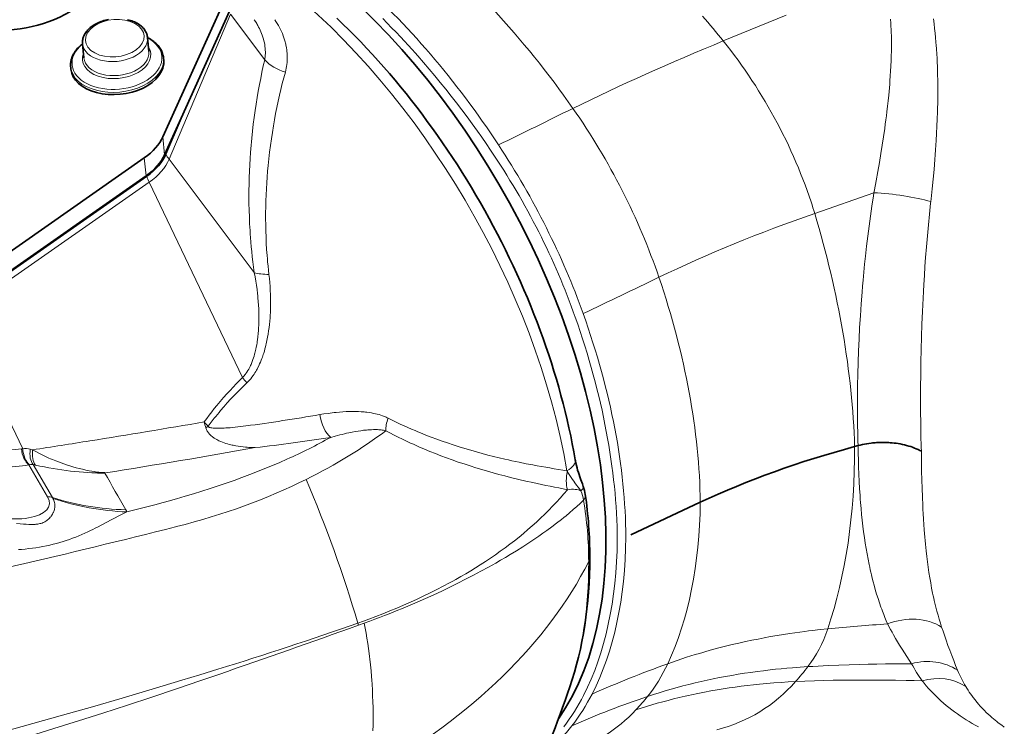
# Model space of a CAD drawing. Extents: x -672 to 7836, y -4841 to 1047.
# Tile 51 of 80: x 4698 to 4803, y -4335 to -4259. Entities that reach past the tile are written whole.
import ezdxf

# ---------------------------------------------------------------- set-up
doc = ezdxf.new("R2010")
doc.units = 0

msp = doc.modelspace()

# ---------------------------------------------------------------- linework, layer by layer
at = {"color": 7, "lineweight": 35}
for p, q in [((4719.891113, -4256.598633), (4712.949219, -4271.952148)), ((4720.076172, -4258.521973), (4714.899902, -4269.969727)), ((4711.401367, -4261.385742), (4711.306641, -4261.335938)), ((4711.307617, -4261.337891), (4711.452148, -4262.845215)), ((4704.339355, -4262.007324), (4704.484375, -4263.514648)), ((4713.025391, -4263.53418), (4713.04834, -4263.771484)), ((4703.071289, -4264.490234), (4703.09375, -4264.728027)), ((4714.899902, -4269.969727), (4713.134277, -4273.875488)), ((4713.278809, -4273.798828), (4714.899902, -4269.969727)), ((4710.956543, -4274.209961), (4690.562988, -4288.459473)), ((4711.141113, -4276.133301), (4690.747559, -4290.382813)), ((4690.825195, -4290.427734), (4711.21875, -4276.178223)), ((4787.062012, -4305.124512), (4787.434082, -4305.024414)), ((4757.145508, -4306.652832), (4757.125, -4306.538574)), ((4770.525879, -4311.090332), (4763.088379, -4314.567383))]:
    msp.add_line(p, q, dxfattribs=at)
at = {"color": 7, "lineweight": 13}
for p, q in [((4713.61084, -4274.367676), (4720.18457, -4258.84375)), ((4720.18457, -4258.84375), (4723.86084, -4263.729004)), ((4772.984863, -4261.70459), (4779.736328, -4258.941895)), ((4712.949219, -4271.952148), (4713.134277, -4273.875488)), ((4710.956543, -4274.209961), (4711.141113, -4276.133301)), ((4713.61084, -4274.367676), (4722.744629, -4286.505859)), ((4711.477051, -4276.833008), (4691.083008, -4291.08252)), ((4711.477051, -4276.833008), (4721.496094, -4297.717285)), ((4782.78125, -4280.161133), (4789.119141, -4277.949707)), ((4691.083008, -4291.08252), (4697.928711, -4305.351563)), ((4717.54834, -4303.114258), (4717.786621, -4302.956543)), ((4698.741211, -4305.407715), (4698.992676, -4305.466309)), ((4698.665039, -4307.063965), (4698.596191, -4307.086426)), ((4700.599121, -4310.492188), (4698.596191, -4307.086426)), ((4699.039063, -4307.037109), (4701.122559, -4310.57959)), ((4699.039063, -4307.037109), (4699.309082, -4307.101563)), ((4706.790039, -4307.941406), (4706.719238, -4307.952637)), ((4756.240234, -4307.716797), (4756.288086, -4307.802734)), ((4701.122559, -4310.57959), (4701.176758, -4310.677246)), ((4712.496094, -4311.23584), (4712.582031, -4311.212891)), ((4714.307617, -4313.716797), (4714.394043, -4313.695313)), ((4734.441406, -4323.808105), (4733.833496, -4324.023926)), ((4733.833496, -4324.023926), (4733.827637, -4324.025879)), ((4733.896973, -4324.254883), (4733.891113, -4324.256836)), ((4734.505371, -4324.035645), (4733.896973, -4324.254883))]:
    msp.add_line(p, q, dxfattribs=at)
at = {"color": 7, "lineweight": 35}
for points in [[(4707.129395, -4259.400879), (4706.961426, -4259.435547), (4706.79541, -4259.475098), (4706.609375, -4259.526855), (4706.464844, -4259.572266), (4706.328125, -4259.620117), (4706.158691, -4259.686523), (4706.008301, -4259.751953), (4705.862305, -4259.822266), (4705.720703, -4259.896973), (4705.583984, -4259.976563), (4705.495605, -4260.032227), (4705.380859, -4260.109863), (4705.270508, -4260.191406), (4705.168457, -4260.273438), (4705.056641, -4260.371582), (4704.95166, -4260.473633), (4704.885742, -4260.543457), (4704.834961, -4260.600586), (4704.751465, -4260.703125), (4704.685059, -4260.793945), (4704.621582, -4260.890625), (4704.561035, -4260.994141), (4704.505859, -4261.103027), (4704.47998, -4261.159668), (4704.456543, -4261.216309), (4704.435059, -4261.273438), (4704.415527, -4261.331055), (4704.383301, -4261.442871), (4704.360352, -4261.548828), (4704.344238, -4261.65332), (4704.338867, -4261.705566), (4704.333984, -4261.774902), (4704.33252, -4261.885254), (4704.335938, -4261.966797), (4704.339355, -4262.007324)], [(4710.141602, -4259.78125), (4710.047852, -4259.732422), (4709.912109, -4259.668457), (4709.771973, -4259.609375), (4709.625, -4259.554688), (4709.473633, -4259.505371), (4709.318359, -4259.461426), (4709.160156, -4259.422852)], [(4731.603027, -4259.270508), (4732.246094, -4259.888672), (4732.884766, -4260.51709), (4733.519043, -4261.15625), (4734.148438, -4261.805176), (4734.773438, -4262.464355), (4735.393066, -4263.132813), (4736.007813, -4263.811035), (4736.617188, -4264.498047), (4737.220703, -4265.194824), (4737.818848, -4265.899902), (4738.411621, -4266.614258), (4738.997559, -4267.336426), (4739.578125, -4268.067383), (4740.151855, -4268.805664), (4740.719238, -4269.552734), (4741.279785, -4270.306641), (4741.833984, -4271.067871), (4742.380859, -4271.836914), (4742.920898, -4272.612305), (4743.453125, -4273.394531), (4743.978516, -4274.183105), (4744.496094, -4274.978027), (4745.005859, -4275.778809), (4745.507813, -4276.585449), (4746.001465, -4277.397461), (4746.487305, -4278.214844), (4746.964844, -4279.037109), (4747.433594, -4279.864258), (4747.894043, -4280.696289), (4748.345703, -4281.532227), (4748.788574, -4282.372559), (4749.222168, -4283.216309), (4749.646973, -4284.063965), (4750.0625, -4284.915039), (4750.468262, -4285.768555), (4750.865234, -4286.625488), (4751.251953, -4287.484863), (4751.629395, -4288.34668), (4751.996582, -4289.210449), (4752.354004, -4290.076172), (4752.70166, -4290.942871), (4753.038574, -4291.811523), (4753.365723, -4292.681152), (4753.682129, -4293.551758), (4753.988281, -4294.422363), (4754.283691, -4295.293945), (4754.568848, -4296.165039), (4754.842773, -4297.036621), (4755.105957, -4297.907227), (4755.358398, -4298.777344), (4755.600098, -4299.646484), (4755.830078, -4300.514648), (4756.049316, -4301.381348), (4756.257324, -4302.246582), (4756.453613, -4303.109863), (4756.638672, -4303.970703), (4756.8125, -4304.829102), (4756.974609, -4305.685547), (4757.125, -4306.538574)], [(4711.307617, -4261.337891), (4711.295898, -4261.246094), (4711.279297, -4261.154785), (4711.266113, -4261.098145), (4711.250977, -4261.041504), (4711.233887, -4260.98584), (4711.214844, -4260.930664), (4711.193848, -4260.876465), (4711.152344, -4260.782227), (4711.101563, -4260.683594), (4711.068359, -4260.625977), (4711.032715, -4260.569336), (4710.965332, -4260.472656), (4710.893555, -4260.380859), (4710.850586, -4260.331543), (4710.806152, -4260.282715), (4710.724121, -4260.200195), (4710.649902, -4260.132324), (4710.543457, -4260.043945), (4710.434082, -4259.962402), (4710.3125, -4259.881348), (4710.185547, -4259.805664), (4710.141602, -4259.78125)], [(4713.025391, -4263.53418), (4713.009766, -4263.409668), (4712.987305, -4263.286133), (4712.959961, -4263.172852), (4712.925781, -4263.058594), (4712.885742, -4262.945801), (4712.839355, -4262.833984), (4712.790527, -4262.730469), (4712.724609, -4262.608398), (4712.651367, -4262.48877), (4712.598633, -4262.410645), (4712.521973, -4262.307129), (4712.433594, -4262.19873), (4712.338867, -4262.093262), (4712.272461, -4262.024902), (4712.179199, -4261.935059), (4712.081055, -4261.848145), (4711.978027, -4261.763672), (4711.870605, -4261.681641), (4711.759277, -4261.603027), (4711.643555, -4261.527832), (4711.524414, -4261.455078), (4711.401367, -4261.385742)], [(4704.338867, -4262.006348), (4704.224121, -4262.099121), (4704.115234, -4262.193359), (4704.01123, -4262.290527), (4703.911621, -4262.389648), (4703.818359, -4262.489258), (4703.73877, -4262.580078), (4703.661621, -4262.675293), (4703.569824, -4262.797363), (4703.483887, -4262.924805), (4703.435547, -4263.001465), (4703.391602, -4263.077637), (4703.349609, -4263.155273), (4703.311523, -4263.22998), (4703.277344, -4263.304199), (4703.243652, -4263.382324), (4703.211426, -4263.464844), (4703.182129, -4263.547363), (4703.155762, -4263.631836), (4703.135742, -4263.705566), (4703.118164, -4263.777832), (4703.102539, -4263.850586), (4703.089844, -4263.923828), (4703.079102, -4263.99707), (4703.066895, -4264.123047), (4703.062012, -4264.217773), (4703.061523, -4264.320801), (4703.066406, -4264.434082), (4703.071289, -4264.490234)], [(4787.435059, -4305.024414), (4787.661133, -4304.965332), (4787.890625, -4304.912109), (4788.122559, -4304.864258), (4788.356445, -4304.821777), (4788.592773, -4304.784668), (4788.830566, -4304.753418), (4788.973633, -4304.737305), (4789.117188, -4304.723145), (4789.261719, -4304.710938), (4789.406738, -4304.700684), (4789.696289, -4304.686035), (4789.986816, -4304.679199), (4790.276855, -4304.680664), (4790.422363, -4304.68457), (4790.567871, -4304.689941), (4790.711914, -4304.697754), (4790.855469, -4304.707031), (4791.071289, -4304.725098), (4791.285645, -4304.748047), (4791.499023, -4304.774902), (4791.710938, -4304.806641), (4791.944336, -4304.847168), (4792.174805, -4304.893066), (4792.40332, -4304.944336), (4792.62793, -4305.001953), (4792.849609, -4305.064453), (4793.067383, -4305.132813), (4793.269531, -4305.202637), (4793.467773, -4305.277344), (4793.661621, -4305.357422), (4793.851074, -4305.442383), (4794.035156, -4305.532227), (4794.213379, -4305.626953)], [(4757.994141, -4309.390625), (4757.888672, -4309.104004), (4757.735352, -4308.687988), (4757.615723, -4308.353516), (4757.536621, -4308.121582), (4757.459473, -4307.883301), (4757.385254, -4307.640625), (4757.315918, -4307.39502), (4757.251953, -4307.146973), (4757.194824, -4306.898926), (4757.145508, -4306.652832)], [(4748.215332, -4352.562012), (4748.375977, -4352.11084), (4748.539551, -4351.660156), (4748.711914, -4351.191895), (4748.886719, -4350.724609), (4749.254883, -4349.756348), (4749.643066, -4348.754883), (4750.049805, -4347.721191), (4750.473145, -4346.65625), (4750.912109, -4345.560547), (4751.8125, -4343.319824), (4752.269531, -4342.178711), (4752.800781, -4340.845215), (4753.338867, -4339.482422), (4753.880859, -4338.092773), (4754.423828, -4336.678223), (4754.695801, -4335.960449), (4754.965332, -4335.241699), (4755.235352, -4334.514648), (4755.502441, -4333.786133), (4755.769043, -4333.050781), (4756.032715, -4332.314453), (4756.294922, -4331.571777), (4756.554199, -4330.828125)]]:
    msp.add_lwpolyline(points, dxfattribs=at)
at = {"color": 7, "lineweight": 13}
for points in [[(4722.731445, -4259.424805), (4722.868164, -4259.627441), (4722.997559, -4259.833984), (4723.05957, -4259.937988), (4723.119141, -4260.042969), (4723.210938, -4260.211914), (4723.297852, -4260.382324), (4723.378906, -4260.554199), (4723.455078, -4260.727051), (4723.525879, -4260.901367), (4723.599121, -4261.097656), (4723.665039, -4261.29541), (4723.724121, -4261.493652), (4723.775391, -4261.691895), (4723.819824, -4261.890137), (4723.856934, -4262.088379), (4723.88623, -4262.286133), (4723.908203, -4262.482422), (4723.922363, -4262.678711), (4723.928711, -4262.873047), (4723.927734, -4263.047363), (4723.92041, -4263.220703), (4723.907227, -4263.39209), (4723.887207, -4263.561523), (4723.86084, -4263.729004)], [(4724.927246, -4259.425781), (4725.066406, -4259.630371), (4725.19873, -4259.837891), (4725.324219, -4260.048828), (4725.441895, -4260.262207), (4725.552734, -4260.478027), (4725.655762, -4260.695801), (4725.750977, -4260.915527), (4725.838379, -4261.137207), (4725.918457, -4261.360352), (4725.990234, -4261.584961), (4726.054199, -4261.810547), (4726.083496, -4261.923828), (4726.110352, -4262.037109), (4726.135254, -4262.150391), (4726.158203, -4262.26416), (4726.191895, -4262.453613), (4726.219727, -4262.642578), (4726.241699, -4262.832031), (4726.258301, -4263.021484), (4726.269043, -4263.209961), (4726.274414, -4263.398438), (4726.272949, -4263.606934), (4726.265137, -4263.814453), (4726.249512, -4264.020508), (4726.227539, -4264.225586), (4726.198242, -4264.428711), (4726.161621, -4264.630371), (4726.118652, -4264.82959), (4726.068359, -4265.027344)], [(4736.49707, -4259.307129), (4736.978516, -4259.790527), (4737.457031, -4260.27832), (4737.933105, -4260.771484), (4738.405762, -4261.269531), (4738.82373, -4261.71582), (4739.239258, -4262.166504), (4739.652832, -4262.620605), (4739.960938, -4262.963379), (4740.268066, -4263.308105), (4740.87793, -4264.003906), (4741.482422, -4264.707031), (4742.081055, -4265.417969), (4742.673828, -4266.13623), (4743.260742, -4266.861816), (4743.841309, -4267.594238), (4744.416016, -4268.333496), (4744.984375, -4269.079102), (4745.546387, -4269.831055), (4746.101563, -4270.589844), (4746.650391, -4271.354004), (4747.118164, -4272.017578), (4747.58252, -4272.6875), (4748.058594, -4273.386719)], [(4790.903809, -4259.36084), (4790.93457, -4259.780273), (4790.955566, -4260.131836), (4790.972656, -4260.485352), (4790.986328, -4260.839844), (4790.993652, -4261.106934), (4790.999512, -4261.375), (4791.004395, -4261.776367), (4791.004883, -4262.179199), (4791.001953, -4262.583008), (4790.99707, -4262.887207), (4790.989746, -4263.191895), (4790.969727, -4263.803223), (4790.942383, -4264.416504), (4790.914063, -4264.929688), (4790.881348, -4265.443359), (4790.84375, -4265.958496), (4790.813477, -4266.341797), (4790.780762, -4266.725586), (4790.745117, -4267.117188), (4790.707031, -4267.509766), (4790.646484, -4268.100586), (4790.581543, -4268.691895), (4790.511719, -4269.28418), (4790.458984, -4269.716797), (4790.40332, -4270.149414), (4790.342773, -4270.606934), (4790.280273, -4271.064941), (4790.152344, -4271.956055), (4790.01709, -4272.847168), (4789.875, -4273.737793), (4789.711426, -4274.715332), (4789.541016, -4275.69043), (4789.36377, -4276.664063), (4789.180176, -4277.635742), (4789.119141, -4277.949707)], [(4795.491211, -4259.332031), (4795.565918, -4259.874512), (4795.626953, -4260.364258), (4795.682129, -4260.855469), (4795.731445, -4261.348145), (4795.775879, -4261.841797), (4795.802734, -4262.171875), (4795.827637, -4262.501953), (4795.870117, -4263.163574), (4795.889648, -4263.511719), (4795.906738, -4263.860352), (4795.93457, -4264.558105), (4795.955078, -4265.257324), (4795.967285, -4265.95752), (4795.973145, -4266.658691), (4795.972656, -4267.243164), (4795.967285, -4267.828613), (4795.958008, -4268.413574), (4795.948242, -4268.853027), (4795.936523, -4269.291992), (4795.910645, -4270.060547), (4795.878418, -4270.829102), (4795.839844, -4271.59668), (4795.795898, -4272.364258), (4795.76416, -4272.868164), (4795.72998, -4273.371094), (4795.692383, -4273.889648), (4795.652832, -4274.407227), (4795.610352, -4274.932617), (4795.56543, -4275.45752), (4795.469727, -4276.50293), (4795.366211, -4277.545898), (4795.254883, -4278.585938), (4795.220703, -4278.888672)], [(4772.984863, -4261.70459), (4773.387207, -4262.209961), (4773.784668, -4262.72168), (4774.177246, -4263.239746), (4774.564453, -4263.764648), (4774.946777, -4264.29541), (4775.32373, -4264.832031), (4775.695313, -4265.375), (4776.061035, -4265.922852), (4776.421387, -4266.476074), (4776.775391, -4267.034668), (4777.123535, -4267.598145), (4777.465332, -4268.166504), (4777.800781, -4268.739258), (4778.129883, -4269.316406), (4778.452148, -4269.896973), (4778.767578, -4270.481934), (4779.076172, -4271.070313), (4779.377441, -4271.661621), (4779.671387, -4272.256348), (4779.958496, -4272.854004), (4780.237793, -4273.454102), (4780.509766, -4274.057129), (4780.773438, -4274.661621), (4781.029785, -4275.268555), (4781.277832, -4275.876465), (4781.518066, -4276.486328), (4781.749512, -4277.097168), (4781.973145, -4277.708984), (4782.187988, -4278.321777), (4782.394531, -4278.93457), (4782.494629, -4279.242188), (4782.592773, -4279.549805), (4782.687988, -4279.855469), (4782.78125, -4280.161133)], [(4723.86084, -4263.729004), (4723.710938, -4264.378906), (4723.566406, -4265.037109), (4723.427734, -4265.703613), (4723.294922, -4266.378906), (4723.167969, -4267.062012), (4723.047363, -4267.752441), (4722.933594, -4268.451172), (4722.826172, -4269.160156), (4722.725098, -4269.884766), (4722.630859, -4270.617188), (4722.544922, -4271.358398), (4722.466797, -4272.10791), (4722.430664, -4272.487305), (4722.396973, -4272.868652), (4722.365234, -4273.249512), (4722.335938, -4273.632324), (4722.290527, -4274.296387), (4722.251953, -4274.966797), (4722.220215, -4275.643066), (4722.195313, -4276.326172), (4722.178223, -4277.015625), (4722.168945, -4277.710938), (4722.16748, -4278.413086), (4722.173828, -4279.119141), (4722.188477, -4279.831055), (4722.211914, -4280.549316), (4722.244629, -4281.273926), (4722.286133, -4282.004883), (4722.310547, -4282.372559), (4722.336914, -4282.741699), (4722.376465, -4283.23584), (4722.42041, -4283.732422), (4722.46875, -4284.231934), (4722.528809, -4284.796387), (4722.594727, -4285.363281), (4722.666504, -4285.933594), (4722.744629, -4286.505859)], [(4726.068359, -4265.027344), (4725.904297, -4265.639648), (4725.746094, -4266.258789), (4725.592773, -4266.883789), (4725.444336, -4267.518555), (4725.30127, -4268.162109), (4725.164551, -4268.808594), (4725.032715, -4269.468262), (4724.908691, -4270.127441), (4724.790039, -4270.80127), (4724.677246, -4271.489258), (4724.571289, -4272.183594), (4724.473145, -4272.883789), (4724.382324, -4273.589844), (4724.339844, -4273.946777), (4724.299316, -4274.305176), (4724.261719, -4274.662109), (4724.225586, -4275.020508), (4724.168457, -4275.640625), (4724.117676, -4276.265137), (4724.07373, -4276.894043), (4724.036621, -4277.526855), (4724.005859, -4278.164063), (4723.982422, -4278.805176), (4723.966309, -4279.450684), (4723.95752, -4280.092285), (4723.956055, -4280.737793), (4723.962402, -4281.387207), (4723.976563, -4282.039551), (4723.998535, -4282.695801), (4724.028809, -4283.35498), (4724.067871, -4284.017578), (4724.115234, -4284.682617), (4724.14209, -4285.016602), (4724.171387, -4285.350586), (4724.213867, -4285.797363), (4724.260742, -4286.245117), (4724.311523, -4286.693848)], [(4789.119141, -4277.949707), (4789.064941, -4278.296387), (4788.902344, -4279.373047), (4788.749023, -4280.449219), (4788.604004, -4281.524902), (4788.467773, -4282.600098), (4788.340332, -4283.673828), (4788.220703, -4284.746094), (4788.130859, -4285.602539), (4788.046387, -4286.457031), (4787.966797, -4287.310547), (4787.910645, -4287.949219), (4787.856934, -4288.586914), (4787.758301, -4289.858398), (4787.670898, -4291.124023), (4787.59375, -4292.383789), (4787.527832, -4293.637695), (4787.472168, -4294.885254), (4787.427246, -4296.125488), (4787.393555, -4297.35791), (4787.370117, -4298.582031), (4787.362305, -4299.195801), (4787.357422, -4299.807129), (4787.355469, -4300.40625), (4787.355957, -4301.002441), (4787.361816, -4301.899414), (4787.374023, -4302.791016), (4787.392578, -4303.675781), (4787.417969, -4304.553711), (4787.434082, -4305.024414)], [(4795.220703, -4278.888672), (4795.201172, -4279.062988), (4795.075684, -4280.228027), (4794.959473, -4281.393066), (4794.852539, -4282.558105), (4794.753906, -4283.723145), (4794.663574, -4284.886719), (4794.594238, -4285.855469), (4794.530273, -4286.823242), (4794.471191, -4287.789063), (4794.430664, -4288.512695), (4794.392578, -4289.235352), (4794.324219, -4290.67627), (4794.269531, -4292.035645), (4794.224121, -4293.38916), (4794.187012, -4294.736328), (4794.15918, -4296.076172), (4794.139648, -4297.408203), (4794.128418, -4298.730957), (4794.125488, -4300.043945), (4794.131348, -4301.346191), (4794.145508, -4302.636719), (4794.167969, -4303.914063), (4794.199707, -4305.178223), (4794.213379, -4305.626953)], [(4722.744629, -4286.505859), (4722.829102, -4286.952148), (4722.905762, -4287.399414), (4722.974609, -4287.847656), (4723.036133, -4288.297363), (4723.090332, -4288.74707), (4723.114258, -4288.972656), (4723.13623, -4289.198242), (4723.169434, -4289.593262), (4723.196777, -4289.98877), (4723.217285, -4290.384766), (4723.230957, -4290.780762), (4723.237305, -4291.177246), (4723.236816, -4291.573242), (4723.233398, -4291.774902), (4723.228027, -4291.976074), (4723.220703, -4292.170898), (4723.211426, -4292.365234), (4723.19043, -4292.699707), (4723.163086, -4293.033691), (4723.129395, -4293.367188), (4723.087891, -4293.699219), (4723.063965, -4293.864746), (4723.038574, -4294.029785), (4723.001465, -4294.249512), (4722.959961, -4294.467773), (4722.915039, -4294.685059), (4722.881836, -4294.831055), (4722.847168, -4294.976563), (4722.8125, -4295.112793), (4722.775879, -4295.248535), (4722.722168, -4295.434082), (4722.664551, -4295.618164), (4722.603027, -4295.800781), (4722.524902, -4296.013184), (4722.440918, -4296.222656), (4722.395996, -4296.326172), (4722.349609, -4296.428711), (4722.284668, -4296.563965), (4722.216797, -4296.697266), (4722.145508, -4296.828613), (4722.05127, -4296.989258), (4721.95166, -4297.145508), (4721.846191, -4297.296875), (4721.791504, -4297.370605), (4721.735352, -4297.443359), (4721.658203, -4297.537109), (4721.578125, -4297.628906), (4721.496094, -4297.717285)], [(4724.311523, -4286.693848), (4724.358398, -4287.123047), (4724.398438, -4287.552734), (4724.431152, -4287.983398), (4724.456543, -4288.414063), (4724.474609, -4288.845703), (4724.48584, -4289.277344), (4724.489258, -4289.708984), (4724.484375, -4290.141113), (4724.479492, -4290.35791), (4724.472168, -4290.575195), (4724.462891, -4290.790039), (4724.45166, -4291.004883), (4724.429199, -4291.350586), (4724.401367, -4291.695801), (4724.367188, -4292.041016), (4724.327637, -4292.385742), (4724.28125, -4292.729492), (4724.228516, -4293.074219), (4724.168945, -4293.417969), (4724.102051, -4293.760742), (4724.064941, -4293.93457), (4724.025879, -4294.108398), (4723.986328, -4294.275391), (4723.944824, -4294.441895), (4723.884766, -4294.66748), (4723.820801, -4294.89209), (4723.75293, -4295.115723), (4723.705566, -4295.263672), (4723.655762, -4295.411133), (4723.60498, -4295.555176), (4723.552246, -4295.698242), (4723.478027, -4295.890137), (4723.399902, -4296.081055), (4723.317383, -4296.269531), (4723.212891, -4296.494141), (4723.101074, -4296.71582), (4723.042969, -4296.825195), (4722.98291, -4296.933594), (4722.899902, -4297.077148), (4722.813477, -4297.21875), (4722.723633, -4297.35791), (4722.605957, -4297.528809), (4722.483398, -4297.695801), (4722.35498, -4297.85791), (4722.220703, -4298.014648), (4722.151367, -4298.091309), (4722.080566, -4298.166504), (4722.008789, -4298.240234), (4721.935547, -4298.311523)], [(4717.384766, -4302.481445), (4717.647949, -4302.119629), (4717.915039, -4301.763184), (4718.186035, -4301.411621), (4718.460449, -4301.064453), (4718.73877, -4300.722656), (4718.913086, -4300.512695), (4719.088379, -4300.304199), (4719.267578, -4300.094727), (4719.447754, -4299.887207), (4719.80957, -4299.47998), (4720.141113, -4299.116211), (4720.475586, -4298.758301), (4720.812988, -4298.40625), (4721.15332, -4298.059082), (4721.496094, -4297.717285)], [(4717.786621, -4302.956543), (4718.005371, -4302.666992), (4718.227051, -4302.380859), (4718.451172, -4302.097656), (4718.621094, -4301.887695), (4718.79248, -4301.678711), (4718.965332, -4301.47168), (4719.139648, -4301.265625), (4719.491699, -4300.858887), (4719.848633, -4300.458496), (4720.209961, -4300.063477), (4720.548828, -4299.703125), (4720.890625, -4299.348145), (4721.236328, -4298.997559), (4721.584473, -4298.652344), (4721.935547, -4298.311523)], [(4729.76416, -4301.705078), (4730.202148, -4301.632813), (4730.641602, -4301.567871), (4730.866211, -4301.537598), (4731.091309, -4301.509277), (4731.308594, -4301.484375), (4731.525879, -4301.460938), (4731.882324, -4301.428223), (4732.239746, -4301.401367), (4732.599121, -4301.381348), (4732.786133, -4301.374023), (4732.973633, -4301.368652), (4733.148438, -4301.365234), (4733.323242, -4301.364258), (4733.615723, -4301.367188), (4733.909668, -4301.375977), (4734.204102, -4301.391602), (4734.358398, -4301.402832), (4734.512695, -4301.416016), (4734.654297, -4301.430176), (4734.796387, -4301.446289), (4735.045898, -4301.479492), (4735.296387, -4301.52002), (4735.421387, -4301.542969), (4735.546875, -4301.567871), (4735.734863, -4301.608887), (4735.923828, -4301.655762), (4736.112793, -4301.70752), (4736.302246, -4301.766113), (4736.494629, -4301.832031), (4736.6875, -4301.905762), (4736.78418, -4301.945801), (4736.880859, -4301.988281), (4736.976563, -4302.032715), (4737.071777, -4302.079102)], [(4737.071777, -4302.079102), (4737.506836, -4302.295898), (4737.941406, -4302.506836), (4738.376465, -4302.712402), (4738.811523, -4302.912598), (4739.197754, -4303.085938), (4739.583984, -4303.255371), (4739.970215, -4303.42041), (4740.259766, -4303.541992), (4740.548828, -4303.661133), (4741.127441, -4303.893066), (4741.705078, -4304.116211), (4742.281738, -4304.331543), (4742.85791, -4304.539063), (4743.433105, -4304.73877), (4744.05957, -4304.948242), (4744.68457, -4305.148926), (4745.307617, -4305.341309), (4745.929199, -4305.525879), (4746.549316, -4305.702637), (4747.165039, -4305.871582), (4747.776855, -4306.032715), (4748.385254, -4306.186523), (4748.993164, -4306.334473), (4749.601074, -4306.476563), (4749.971191, -4306.560059), (4750.34082, -4306.641113), (4750.725586, -4306.723633), (4751.110352, -4306.804199), (4751.853027, -4306.953613), (4752.595215, -4307.096191)], [(4722.852539, -4305.239258), (4722.508301, -4305.226074), (4722.162598, -4305.206543), (4721.989258, -4305.193359), (4721.81543, -4305.178711), (4721.553711, -4305.152832), (4721.291016, -4305.121582), (4721.027344, -4305.083984), (4720.763184, -4305.040527), (4720.494629, -4304.989746), (4720.360352, -4304.960938), (4720.226074, -4304.930176), (4720.046875, -4304.885742), (4719.867188, -4304.836914), (4719.687012, -4304.782715), (4719.505371, -4304.723145), (4719.323242, -4304.656738), (4719.141113, -4304.583496), (4719.048828, -4304.543457), (4718.957031, -4304.500977), (4718.834961, -4304.440918), (4718.713379, -4304.376465), (4718.592285, -4304.306641), (4718.518555, -4304.26123), (4718.444824, -4304.213379), (4718.380371, -4304.168945), (4718.315918, -4304.122559), (4718.225586, -4304.052246), (4718.13623, -4303.977051), (4718.04834, -4303.895996), (4717.958008, -4303.803223), (4717.913574, -4303.753906), (4717.870117, -4303.702148), (4717.813965, -4303.629883), (4717.759766, -4303.553223), (4717.708984, -4303.472656), (4717.662109, -4303.388672), (4717.619629, -4303.30127), (4717.581543, -4303.209473), (4717.54834, -4303.114258)], [(4721.835449, -4302.913086), (4721.272461, -4302.984375), (4720.985352, -4303.017578), (4720.69873, -4303.048828), (4720.421387, -4303.07666), (4720.144043, -4303.101563), (4719.922852, -4303.119141), (4719.70166, -4303.134766), (4719.500488, -4303.146484), (4719.299805, -4303.155273), (4719.090332, -4303.161621), (4718.881348, -4303.164063), (4718.673828, -4303.161133), (4718.571289, -4303.157715), (4718.469727, -4303.152344), (4718.335449, -4303.141113), (4718.203613, -4303.125), (4718.13916, -4303.114258), (4718.076172, -4303.102051), (4717.998047, -4303.082031), (4717.960449, -4303.070313), (4717.924316, -4303.056641), (4717.878906, -4303.036133), (4717.838867, -4303.011719), (4717.821777, -4302.998047), (4717.806641, -4302.98291), (4717.79541, -4302.970215), (4717.786621, -4302.956543)], [(4730.925781, -4304.13916), (4731.415039, -4304.005371), (4731.903809, -4303.878418), (4732.149414, -4303.818359), (4732.394531, -4303.759766), (4732.638672, -4303.704102), (4732.883301, -4303.650879), (4733.210938, -4303.583984), (4733.539063, -4303.522461), (4733.867676, -4303.466309), (4734.163574, -4303.421875), (4734.459961, -4303.383301), (4734.756348, -4303.351563), (4734.904297, -4303.338379), (4735.052734, -4303.327637), (4735.290527, -4303.314453), (4735.52832, -4303.308105), (4735.647461, -4303.307129), (4735.766113, -4303.308594), (4735.924805, -4303.313477), (4736.083008, -4303.322266), (4736.241211, -4303.335449), (4736.339844, -4303.346191), (4736.438477, -4303.359375), (4736.569336, -4303.379883), (4736.700195, -4303.404785), (4736.830566, -4303.43457)], [(4736.830566, -4303.43457), (4737.275391, -4303.666992), (4737.719727, -4303.894043), (4738.164063, -4304.115234), (4738.60791, -4304.331055), (4738.902832, -4304.47168), (4739.197266, -4304.609863), (4739.494141, -4304.746582), (4739.791016, -4304.881348), (4740.381348, -4305.142578), (4740.971191, -4305.395508), (4741.55957, -4305.639648), (4742.147461, -4305.875), (4742.734375, -4306.103027), (4743.319824, -4306.322754), (4743.956543, -4306.553711), (4744.59082, -4306.775391), (4745.223145, -4306.98877), (4745.854004, -4307.194336), (4746.48291, -4307.391602), (4747.106445, -4307.580566), (4747.726074, -4307.761719), (4748.342285, -4307.935547), (4748.957031, -4308.103027), (4749.572266, -4308.264648), (4749.950195, -4308.36084), (4750.328125, -4308.455078), (4751.08252, -4308.637207), (4751.836426, -4308.811523), (4752.589355, -4308.978516)], [(4698.992676, -4305.466309), (4699.328125, -4305.65332), (4699.671387, -4305.835449), (4700.020996, -4306.012695), (4700.376953, -4306.184082), (4700.739258, -4306.349609), (4700.922363, -4306.430176), (4701.107422, -4306.509277), (4701.292969, -4306.586426), (4701.480469, -4306.662109), (4701.763672, -4306.771973), (4702.049805, -4306.878418), (4702.338379, -4306.980957), (4702.629395, -4307.079102), (4702.966309, -4307.186523), (4703.306152, -4307.288086), (4703.648438, -4307.383789), (4703.993164, -4307.473633), (4704.34082, -4307.557617), (4704.691406, -4307.635254), (4705.044434, -4307.706543), (4705.320313, -4307.757813), (4705.597168, -4307.804688), (4705.875, -4307.847656), (4706.083984, -4307.877441), (4706.292969, -4307.904785), (4706.611328, -4307.940918), (4706.719238, -4307.952637)], [(4790.588379, -4324.10791), (4790.446289, -4323.774414), (4790.308105, -4323.438477), (4790.173828, -4323.100586), (4790.043945, -4322.760254), (4789.959473, -4322.532227), (4789.876953, -4322.302734), (4789.716797, -4321.841309), (4789.562988, -4321.375977), (4789.416504, -4320.90625), (4789.275879, -4320.432129), (4789.14209, -4319.953613), (4789.04541, -4319.591797), (4788.952148, -4319.228027), (4788.862305, -4318.861328), (4788.797363, -4318.584961), (4788.733887, -4318.307129), (4788.672363, -4318.027344), (4788.612793, -4317.746582), (4788.498535, -4317.181152), (4788.391113, -4316.609863), (4788.290039, -4316.032715), (4788.195801, -4315.450195), (4788.105469, -4314.848633), (4788.021973, -4314.240723), (4787.944336, -4313.626953), (4787.872559, -4313.007813), (4787.807129, -4312.382813), (4787.747559, -4311.751953), (4787.692871, -4311.115723), (4787.664063, -4310.742188), (4787.636719, -4310.366699), (4787.587402, -4309.610352), (4787.54541, -4308.84668), (4787.510254, -4308.07666), (4787.481445, -4307.299805), (4787.460449, -4306.56543), (4787.445313, -4305.831055), (4787.435059, -4305.024414)], [(4796.382813, -4324.450195), (4796.246582, -4324.032227), (4796.116699, -4323.61084), (4795.992676, -4323.185059), (4795.874512, -4322.755371), (4795.761719, -4322.321289), (4795.654297, -4321.883789), (4795.592773, -4321.619629), (4795.532715, -4321.353516), (4795.474609, -4321.085449), (4795.417969, -4320.815918), (4795.310059, -4320.272949), (4795.208984, -4319.723633), (4795.114258, -4319.168945), (4795.025391, -4318.607422), (4794.942383, -4318.040527), (4794.865234, -4317.467285), (4794.792969, -4316.887695), (4794.726074, -4316.302246), (4794.6875, -4315.940918), (4794.650879, -4315.57666), (4794.614746, -4315.196289), (4794.580078, -4314.812988), (4794.517578, -4314.054688), (4794.474609, -4313.476563), (4794.435547, -4312.893555), (4794.399902, -4312.305664), (4794.375488, -4311.861328), (4794.352539, -4311.414551), (4794.312988, -4310.512207), (4794.279785, -4309.599609), (4794.253906, -4308.676758), (4794.234375, -4307.743652), (4794.221191, -4306.801758), (4794.213379, -4305.697754), (4794.213379, -4305.626953)], [(4756.288086, -4307.802734), (4756.350586, -4307.911621), (4756.415527, -4308.02002), (4756.551758, -4308.236328), (4756.694824, -4308.451172), (4756.843262, -4308.663574), (4756.969727, -4308.837891), (4757.097168, -4309.009766), (4757.277344, -4309.246582), (4757.455078, -4309.478516), (4757.586426, -4309.651855), (4757.650391, -4309.737793), (4757.743164, -4309.866211)], [(4756.299316, -4309.737305), (4755.915039, -4310.188477), (4755.521973, -4310.634766), (4755.119629, -4311.075684), (4754.708496, -4311.511719), (4754.288086, -4311.942383), (4753.858887, -4312.367676), (4753.420898, -4312.788086), (4752.974609, -4313.203125), (4752.519043, -4313.612793), (4752.055664, -4314.01709), (4751.583496, -4314.416016), (4751.103027, -4314.80957), (4750.612305, -4315.199707), (4750.113281, -4315.583984), (4749.606445, -4315.963379), (4749.091797, -4316.337402), (4748.567383, -4316.707031), (4748.035156, -4317.071289), (4747.495117, -4317.430664), (4746.948242, -4317.78418), (4746.439453, -4318.104492), (4745.924805, -4318.419434), (4745.404297, -4318.730469), (4744.877441, -4319.036133), (4744.344238, -4319.337891), (4744.008301, -4319.524414), (4743.67041, -4319.708984), (4742.987305, -4320.072754), (4742.29541, -4320.429688), (4741.600586, -4320.776855), (4740.897949, -4321.117676), (4740.1875, -4321.45166), (4739.46875, -4321.779297), (4738.742676, -4322.100586), (4738.008789, -4322.415039), (4737.26709, -4322.722656), (4736.518066, -4323.023926), (4735.761719, -4323.318359), (4734.998047, -4323.60498), (4734.441406, -4323.808105)], [(4701.176758, -4310.677246), (4701.230957, -4310.790527), (4701.276855, -4310.90332), (4701.314453, -4311.016602), (4701.34375, -4311.128418), (4701.364746, -4311.239258), (4701.377441, -4311.348633), (4701.382324, -4311.456543), (4701.379883, -4311.561523), (4701.370605, -4311.664551), (4701.354492, -4311.764648), (4701.33252, -4311.862305), (4701.305664, -4311.956543), (4701.285156, -4312.016113), (4701.263184, -4312.074219), (4701.238281, -4312.133301), (4701.211914, -4312.191406), (4701.163086, -4312.286133), (4701.111328, -4312.376465), (4701.057129, -4312.461426), (4701.015137, -4312.521973), (4700.972168, -4312.580078), (4700.927734, -4312.63623), (4700.882324, -4312.69043), (4700.791504, -4312.790527), (4700.698242, -4312.881836), (4700.603516, -4312.964844), (4700.507324, -4313.040039), (4700.412109, -4313.106445), (4700.314453, -4313.166016), (4700.213867, -4313.219727), (4700.109863, -4313.267578), (4700.001953, -4313.310059), (4699.889648, -4313.347656), (4699.78418, -4313.376465), (4699.673828, -4313.401367), (4699.558105, -4313.421875), (4699.436035, -4313.438477), (4699.351074, -4313.447754), (4699.262695, -4313.455078), (4699.074219, -4313.464355), (4698.963867, -4313.466309), (4698.847656, -4313.466309), (4698.596191, -4313.460449), (4698.31543, -4313.446777), (4698.001465, -4313.424805), (4697.650391, -4313.394043), (4697.259766, -4313.353516)], [(4758.007813, -4310.871582), (4757.651367, -4311.208984), (4757.285645, -4311.543457), (4756.911621, -4311.874512), (4756.528809, -4312.202637), (4756.138184, -4312.527832), (4755.890137, -4312.72998), (4755.638672, -4312.930664), (4755.127441, -4313.329102), (4754.604492, -4313.723145), (4754.070801, -4314.11377), (4753.657227, -4314.408691), (4753.237305, -4314.701172), (4752.811523, -4314.991699), (4752.48877, -4315.208496), (4752.162598, -4315.423828), (4751.501465, -4315.851563), (4750.829102, -4316.274414), (4750.14502, -4316.693359), (4749.638672, -4316.996094), (4749.127441, -4317.296387), (4748.611328, -4317.59375), (4748.219727, -4317.81543), (4747.824219, -4318.036621), (4747.022949, -4318.475098), (4746.210449, -4318.907715), (4745.386719, -4319.334961), (4744.547363, -4319.759277), (4743.696777, -4320.177246), (4742.834961, -4320.589844), (4741.961914, -4320.995605), (4741.078613, -4321.39502), (4740.18457, -4321.787598), (4739.442871, -4322.104492), (4738.693848, -4322.416992), (4737.9375, -4322.724609), (4737.174805, -4323.027832), (4736.675781, -4323.222168), (4736.17334, -4323.415039), (4735.64209, -4323.615723), (4735.107422, -4323.814941), (4734.505371, -4324.035645)], [(4709.102051, -4312.124023), (4708.658203, -4312.335938), (4708.215332, -4312.554688), (4707.770508, -4312.781738), (4707.469727, -4312.938965), (4706.862305, -4313.262695), (4706.39209, -4313.513184), (4705.935059, -4313.752441), (4705.702637, -4313.87207), (4705.45459, -4313.996582), (4705.203613, -4314.119629), (4704.89502, -4314.266602), (4704.582031, -4314.410156), (4704.263672, -4314.550293), (4703.940918, -4314.686035), (4703.61377, -4314.817383), (4703.282227, -4314.943848), (4702.945313, -4315.064941), (4702.603516, -4315.181152), (4702.258301, -4315.291016), (4701.90918, -4315.395508), (4701.556641, -4315.493164), (4701.199219, -4315.585449), (4700.837891, -4315.670898), (4700.473145, -4315.750488), (4700.104492, -4315.823242), (4699.731934, -4315.889648), (4699.35498, -4315.950195), (4698.973145, -4316.004395), (4698.587891, -4316.052734), (4698.19873, -4316.094727), (4697.806641, -4316.131836), (4697.475098, -4316.158691)], [(4734.505371, -4324.035645), (4734.613281, -4324.570313), (4734.713379, -4325.108887), (4734.807129, -4325.650391), (4734.894043, -4326.193359), (4734.973633, -4326.736816), (4735.046875, -4327.280762), (4735.085449, -4327.586914), (4735.12207, -4327.893555), (4735.188965, -4328.506348), (4735.248047, -4329.120117), (4735.300293, -4329.73584), (4735.331055, -4330.147461), (4735.358887, -4330.560547), (4735.39502, -4331.186035), (4735.423828, -4331.813477), (4735.445801, -4332.440918), (4735.460938, -4333.068359), (4735.46875, -4333.693848), (4735.470703, -4334.317383), (4735.465332, -4334.938477), (4735.454102, -4335.556152)], [(4767.032227, -4328.372559), (4767.535156, -4328.194336), (4768.041504, -4328.02002), (4768.549805, -4327.849609), (4769.061035, -4327.683105), (4769.51709, -4327.538574), (4769.975098, -4327.397461), (4770.435059, -4327.259277), (4770.780762, -4327.157715), (4771.12793, -4327.057617), (4771.824707, -4326.86377), (4772.525391, -4326.677246), (4773.229492, -4326.497559), (4773.9375, -4326.325195), (4774.648438, -4326.160156), (4775.362793, -4326.001953), (4776.033203, -4325.86084), (4776.707031, -4325.725586), (4777.382813, -4325.596191), (4778.061523, -4325.473145), (4778.743164, -4325.356445), (4779.427246, -4325.245117), (4780.11377, -4325.139648), (4780.649414, -4325.062012), (4781.187012, -4324.987793), (4781.725586, -4324.916504), (4782.130859, -4324.865723), (4782.537109, -4324.816406), (4783.352051, -4324.724121), (4784.170898, -4324.63916)], [(4793.159668, -4328.367676), (4792.905273, -4327.996094), (4792.649414, -4327.611816), (4792.393066, -4327.214844), (4792.13623, -4326.805664), (4791.878418, -4326.384277), (4791.664063, -4326.024414), (4791.44873, -4325.65625), (4791.233887, -4325.280273), (4791.072266, -4324.993652), (4790.911133, -4324.702637), (4790.588379, -4324.10791)], [(4798.089844, -4329.070801), (4797.883301, -4328.567383), (4797.674805, -4328.041992), (4797.463379, -4327.494629), (4797.250488, -4326.925781), (4797.05957, -4326.402832), (4796.867676, -4325.86377), (4796.674316, -4325.30957), (4796.528809, -4324.884277), (4796.382813, -4324.450195)], [(4718.833008, -4328.964844), (4716.908203, -4329.554199), (4714.984863, -4330.138184), (4711.786621, -4331.097168), (4708.59082, -4332.040527), (4705.398438, -4332.968262), (4702.208984, -4333.879883), (4699.022461, -4334.774902), (4695.839355, -4335.652832), (4692.982422, -4336.427734), (4690.12793, -4337.188477), (4687.275879, -4337.935547), (4684.42627, -4338.668457), (4682.53418, -4339.147461), (4680.643555, -4339.620117)], [(4764.879883, -4331.876953), (4765.502441, -4331.672363), (4766.128906, -4331.474609), (4766.758789, -4331.283203), (4767.392578, -4331.098145), (4768.029297, -4330.92041), (4768.669922, -4330.748535), (4769.313477, -4330.583984), (4769.959961, -4330.425781), (4770.609863, -4330.274414), (4771.262207, -4330.129883), (4771.917969, -4329.991699), (4772.576172, -4329.860352), (4773.236816, -4329.735352), (4773.908691, -4329.615234), (4774.583496, -4329.502441), (4775.260742, -4329.395508), (4775.94043, -4329.29541), (4776.622559, -4329.202148), (4777.307129, -4329.114746), (4777.994141, -4329.033691), (4778.597168, -4328.968262), (4779.202148, -4328.907227), (4779.809082, -4328.850586), (4780.417969, -4328.798828), (4780.824707, -4328.76709), (4781.231934, -4328.737305), (4781.641113, -4328.708984), (4782.050781, -4328.683105)], [(4782.050781, -4328.683105), (4782.59375, -4328.650879), (4783.137695, -4328.621094), (4783.695801, -4328.592285), (4784.254395, -4328.56543), (4785.36084, -4328.518066), (4786.469727, -4328.478027), (4787.580566, -4328.444824), (4788.507813, -4328.422363), (4789.436523, -4328.404297), (4790.366211, -4328.389648), (4791.063965, -4328.381348), (4791.762207, -4328.375), (4793.159668, -4328.367676)], [(4718.945313, -4329.51416), (4717.031738, -4330.173828), (4714.404297, -4331.066895), (4711.777344, -4331.944336), (4709.150879, -4332.807129), (4706.524902, -4333.655273), (4703.899902, -4334.48877), (4701.275879, -4335.307617), (4698.65332, -4336.112305), (4696.031738, -4336.902832), (4693.180176, -4337.747559), (4690.330078, -4338.575684), (4687.481934, -4339.387207), (4684.635742, -4340.182617), (4682.746582, -4340.70166), (4680.85791, -4341.213867)], [(4780.728027, -4330.283203), (4781.733887, -4330.237793), (4782.742188, -4330.200195), (4783.753418, -4330.169922), (4784.766602, -4330.146484), (4785.782227, -4330.129395), (4786.912598, -4330.118164), (4788.044922, -4330.11377), (4789.178711, -4330.115723), (4790.314453, -4330.124023), (4791.450684, -4330.137695), (4792.587891, -4330.15625), (4793.441406, -4330.172852), (4794.294922, -4330.191895)], [(4763.633789, -4333.309082), (4764.200195, -4333.125977), (4764.769531, -4332.948242), (4765.341797, -4332.775879), (4765.91748, -4332.609375), (4766.495605, -4332.44873), (4767.07666, -4332.293457), (4767.660156, -4332.144531), (4768.246582, -4332.000977), (4768.582031, -4331.921387), (4768.917969, -4331.844238), (4769.256836, -4331.768066), (4769.596191, -4331.694336), (4770.275391, -4331.552246), (4770.958008, -4331.41748), (4771.643066, -4331.290527), (4772.331055, -4331.170898), (4772.972168, -4331.065918), (4773.615723, -4330.967773), (4774.261719, -4330.875488), (4774.909668, -4330.789063), (4775.55957, -4330.708984), (4776.211914, -4330.635254), (4776.866699, -4330.566895), (4777.24707, -4330.530273), (4777.62793, -4330.495117), (4778.014648, -4330.461914), (4778.402344, -4330.430664), (4779.174316, -4330.374023), (4779.949707, -4330.324707), (4780.728027, -4330.283203)], [(4800.326172, -4335.122559), (4799.98877, -4334.943848), (4799.656738, -4334.759766), (4799.32959, -4334.569824), (4799.007324, -4334.374023), (4798.69043, -4334.17334), (4798.378418, -4333.966797), (4798.066406, -4333.750977), (4797.760254, -4333.530273), (4797.458984, -4333.303223), (4797.163086, -4333.070801), (4796.872559, -4332.833008), (4796.587402, -4332.589355), (4796.307617, -4332.339844), (4796.033203, -4332.084961), (4795.763672, -4331.824707), (4795.499512, -4331.558594), (4795.240723, -4331.286621), (4794.987305, -4331.009277), (4794.73877, -4330.726563), (4794.503906, -4330.448242), (4794.402832, -4330.325195), (4794.294922, -4330.191895)], [(4803.094727, -4335.152832), (4802.817871, -4334.961426), (4802.546875, -4334.765137), (4802.413574, -4334.665039), (4802.281738, -4334.562988), (4802.108398, -4334.425293), (4801.9375, -4334.285156), (4801.769531, -4334.142578), (4801.563477, -4333.960938), (4801.36084, -4333.775391), (4801.163086, -4333.585938), (4800.96875, -4333.392578), (4800.778809, -4333.195313), (4800.593262, -4332.994629), (4800.483398, -4332.87207), (4800.375488, -4332.748047), (4800.163086, -4332.496094), (4799.956543, -4332.23877), (4799.755859, -4331.975586), (4799.616699, -4331.785645), (4799.480469, -4331.593262), (4799.347168, -4331.397949), (4799.216797, -4331.200195), (4799.087891, -4330.998535), (4798.962402, -4330.794922)]]:
    msp.add_lwpolyline(points, dxfattribs=at)
for centre, radius, start, end in [((4679.596191, -4336.998535), 119.960764, 38.877297, 40.529219), ((508.466797, 4370.135742), 9627.161925, 296.133654, 296.186478), ((1251.024414, 3030.27002), 8117.770047, 295.595168, 295.658675), ((4727.907227, -4293.434082), 7.710766, 213.746252, 219.241112), ((4561.234863, -3398.423828), 917.444091, 279.024419, 279.799509), ((4724.330566, -4301.019531), 7.09802, 191.886546, 197.156324), ((4723.438477, -4297.759277), 7.677385, 217.95761, 222.600062), ((4694.446289, -4096.5), 208.222061, 277.558367, 279.765508), ((4561.070313, -3397.394775), 918.486095, 278.636362, 279.024501), ((4699.499023, -4103.672852), 202.91468, 276.608834, 278.909706), ((4702.169434, -4252.395996), 59.197354, 293.991788, 299.063033), ((4698.043945, -4307.80957), 2.460659, 92.69234, 95.999135), ((4698.16748, -4307.802734), 2.462486, 76.526519, 95.57188), ((4562.266113, -3399.800293), 919.569295, 279.042362, 280.057246), ((4698.911133, -4307.879395), 0.852032, 81.359622, 106.797815), ((4050.988525, -4686.63916), 757.222801, 29.663293, 30.006558), ((4781.681641, -4147.279297), 162.442057, 259.685258, 260.989455), ((4596.35791, -4364.742188), 143.378333, 16.498506, 23.035559), ((4787.040527, -4149.893066), 162.773243, 257.780782, 259.113666), ((4753.909668, -4311.415039), 4.134565, 7.549008, 21.997201), ((4719.986816, -4317.408203), 38.579445, 359.965276, 9.755013), ((4704.958496, -4314.179199), 4.625279, 26.380245, 29.696143), ((4452.118164, -3323.540527), 1021.439427, 284.571632, 284.768417), ((4470.382813, -3346.81543), 997.194756, 282.120257, 284.158857), ((4599.341797, -3941.046875), 405.905033, 287.120556, 289.349104), ((4103.332031, -2555.361816), 1877.923287, 289.136275, 289.619654), ((4728.19043, -4325.700195), 5.886589, 14.211543, 16.542349), ((4804.61084, -4532.772949), 209.135565, 93.844477, 95.608701), ((4809.048828, -4445.09082), 124.050904, 109.798214, 113.831332), ((4757.291504, -4309.559082), 31.284779, 318.514732, 322.317252), ((4807.186523, -4320.900879), 15.890713, 208.027949, 215.780146), ((4809.952637, -4324.150879), 12.842389, 202.526546, 211.15649), ((4739.544922, -4322.383789), 20.723166, 322.060789, 333.113584), ((4795.396484, -4422.799805), 95.908136, 108.553276, 113.74868), ((4739.78418, -4321.861816), 21.483816, 322.254291, 332.997797), ((4746.666504, -4317.292969), 23.332816, 316.651552, 321.314895), ((4739.944336, -4321.924316), 21.31791, 317.088278, 322.123346)]:
    msp.add_arc(centre, radius, start, end, dxfattribs=at)
at = {"color": 7, "lineweight": 35}
for centre, radius, start, end in [((4706.223145, -4322.45752), 14.513445, 88.039923, 91.116472), ((4753.972168, -4310.84668), 4.277185, 8.129444, 19.898146), ((4710.45752, -4317.04541), 48.230071, 0.116735, 8.109467)]:
    msp.add_arc(centre, radius, start, end, dxfattribs=at)
for centre, major_axis, ratio, start_param, end_param in [((4722.12793, -4293.081543), (27.072754, -46.891113), 0.57735, 0.2636094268, 2.8960470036), ((4696.410645, -4254.145996), (-9.954102, -0.956543), 0.634537, 0.0000399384, 3.141632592), ((4708.071289, -4264.25), (-4.977051, -0.478027), 0.634537, 0.000006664, 3.1415993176), ((4705.288574, -4270.94043), (7.974609, 0.759766), 0.634346, 5.4407335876, 5.9350891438), ((4705.473633, -4272.864258), (7.974609, 0.759766), 0.634346, 5.4407335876, 5.9350891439), ((4705.491211, -4272.869629), (8.06543, 0.778809), 0.634657, 5.4389952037, 5.951788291), ((4818.267578, -4344.56543), (76.829102, 1.856445), 0.568759, 1.975265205, 2.2275057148), ((4713.775391, -4292.171387), (32.933594, -51.790527), 0.589592, 0.438233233, 0.747634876)]:
    msp.add_ellipse(centre, major_axis=major_axis, ratio=ratio, start_param=start_param, end_param=end_param, dxfattribs=at)
at = {"color": 7, "lineweight": 13}
for centre, major_axis, ratio, start_param, end_param in [((4723.02832, -4297.353027), (28.043945, -52.816406), 0.581981, 1.7306689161, 2.1475990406), ((4718.239258, -4295.32666), (27.5, -47.631348), 0.57735, 0.999691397, 2.1721678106), ((4732.136719, -4290.124023), (30.888184, -48.743652), 0.560671, 1.6517957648, 1.8917480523), ((4707.797363, -4261.40332), (-3.135742, -0.30127), 0.634537, 3.8971449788, 10.180330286), ((4708.02832, -4263.803223), (-4.804688, -0.461426), 0.634537, 5.5235830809, 10.180330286), ((4707.823242, -4261.672363), (-3.483887, -0.334473), 0.634537, 0.000006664, 3.1415993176), ((4708.02832, -4263.803223), (-4.804688, -0.461426), 0.634537, 3.8971449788, 3.9010150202), ((4707.988281, -4263.38916), (-3.65625, -0.351074), 0.634537, 5.9752532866, 9.733155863), ((4795.446777, -4273.480469), (72.276855, 24.762207), 0.247633, 1.8009954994, 2.0467971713), ((4708.04834, -4264.012207), (-4.977051, -0.478027), 0.634537, 0.000006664, 3.1415993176), ((4707.968262, -4263.180176), (-3.483887, -0.334473), 0.634537, 0.000006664, 3.1415993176), ((4727.04248, -4262.588379), (3.893066, -0.919434), 0.652477, 3.9250122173, 4.61546137), ((4736.112305, -4287.560059), (23.130371, -38.833984), 0.610077, 1.2357357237, 1.6903260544), ((4681.002441, -4302.1875), (72.935547, -43.923828), 0.819148, 0.7868368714, 1.0409724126), ((4715.99707, -4273.512207), (2.762695, -1.169922), 0.730941, 3.789767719, 4.0421027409), ((4658.678223, -4309.920898), (101.978027, -12.771484), 0.802585, 0.3820074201, 0.61154799), ((4705.536133, -4273.40332), (-8.363281, -0.803711), 0.634537, 2.2980553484, 2.8106050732), ((4713.203125, -4276.739746), (1.718262, -2.458984), 0.513838, 4.1511013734, 4.4034363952), ((4791.310059, -4279.246094), (5.952637, -0.751953), 0.183033, 0.8774202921, 1.9707542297), ((4812.365723, -4304.619629), (78.341309, 17.018555), 0.394112, 1.8711441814, 2.1146021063), ((4740.837402, -4280.110352), (29.761719, -62.631836), 0.565506, 0.9123090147, 1.3074927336), ((4725.92627, -4285.365234), (3.960449, 0.561523), 0.304198, 3.7376637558, 4.2496843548), ((4729.669434, -4288.043457), (27.836914, -52.04834), 0.574693, 0.8355613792, 1.2916977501), ((4722.582031, -4291.57666), (28.342285, -49.167969), 0.572965, 0.7862275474, 1.2649616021), ((4723.406738, -4292.008301), (26.727051, -48.724121), 0.56089, 0.8030718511, 1.2869806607), ((4731.375488, -4301.485352), (0.463867, -2.963867), 0.541965, 4.7015456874, 5.7296297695), ((4738.822266, -4302.032227), (-1.416992, -2.644043), 0.529562, 5.006145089, 5.5244115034), ((4637.824219, -4262.12793), (111.43457, -23.365723), 0.466324, 5.7507610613, 5.8947455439), ((4688.697754, -4297.287109), (17.918945, -3.27002), 0.421928, 4.9914258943, 5.3194724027), ((4698.92627, -4305.308105), (0.29541, -1.978027), 0.568346, 4.6549955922, 5.738087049), ((4699.07959, -4305.289551), (0.189453, -1.991211), 0.575937, 4.688882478, 5.7547619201), ((4699.89209, -4305.345703), (-0.46875, -1.944336), 0.559775, 4.8782822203, 5.886181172), ((4700.143555, -4305.404297), (-0.438965, -1.951172), 0.561476, 4.8697506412, 5.8794995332), ((4738.219727, -4277.738281), (31.093262, -65.165039), 0.578032, 0.5349061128, 0.8845595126), ((4682.822266, -4286.501465), (63.593262, 1.932129), 0.452114, 5.1855933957, 5.4500694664), ((4754.16748, -4307.041016), (2.95752, 0.50293), 0.441367, 5.4113353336, 6.2831862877), ((4688.638184, -4298.722656), (19.200684, -2.738281), 0.431074, 4.9818212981, 5.3179034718), ((3748.490723, 1913.405273), (962.5, -6221.019531), 0.067498, 6.2561976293, 6.2731293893), ((4758.379883, -4308.405762), (-0.572266, -2.944824), 0.724452, 4.6479130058, 5.3163486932), ((4604.824219, -4213.244141), (142.539551, -77.835938), 0.478488, 5.8065967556, 5.9618288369), ((4740.474609, -4324.499512), (17.615234, 14.363281), 0.203083, 0.0929637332, 0.317493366), ((4755.171387, -4310.407227), (2.822754, 1.016113), 0.242951, 5.7629574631, 6.2831881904), ((4695.379395, -4310.352539), (5.407715, -1.003906), 0.426618, 4.1945601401, 6.6380210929), ((4700.269043, -4312.270996), (-1.724121, -1.013672), 0.848089, 3.7905025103, 4.0775412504), ((4713.932617, -4285.209473), (25.866211, 15.196777), 0.848238, 3.7908443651, 4.077710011), ((4714.062012, -4285.444824), (26.677734, 13.72168), 0.858963, 3.8387763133, 4.1254845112), ((4755.235352, -4310.660645), (2.970703, 0.418945), 0.467681, 5.844368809, 6.2831853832), ((4729.171875, -4286.862305), (28.117676, -52.308594), 0.579802, 0.4090079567, 0.8106291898), ((4722.134766, -4290.275391), (27.731445, -50.231934), 0.559981, 0.361903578, 0.7800808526), ((4722.156738, -4290.345703), (28.755371, -49.961914), 0.567639, 0.3519975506, 0.7706088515), ((4669.723145, -4302.485352), (92.538574, 0), 0.57735, 5.4977870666, 5.9996492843), ((4724.566895, -4295.467773), (22.480957, -47.04834), 0.542138, 0.5025632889, 0.8484025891), ((4792.436523, -4328.527832), (5.676758, 1.942871), 0.797827, 0.5692084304, 1.6236602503), ((4764.012695, -4305.413574), (14.942871, -25.99707), 0.57977, 0.2346911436, 0.4714797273), ((4794.37793, -4333.586914), (5.493164, 2.413574), 0.890081, 0.5173931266, 1.4061230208), ((4729.972656, -4286.869629), (31.632812, -48.008301), 0.488816, 0.1566876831, 0.2927601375), ((4795.379395, -4335.486816), (5.090332, 3.176758), 0.889304, 0.4010548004, 1.2514808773), ((4752.858398, -4292.359375), (23.608887, -41.40625), 0.583803, 6.1223979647, 6.4794494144), ((4734.266113, -4292.391602), (25.370605, -44.084961), 0.579093, 6.1642919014, 6.4552938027)]:
    msp.add_ellipse(centre, major_axis=major_axis, ratio=ratio, start_param=start_param, end_param=end_param, dxfattribs=at)

doc.saveas('drawing.dxf')
